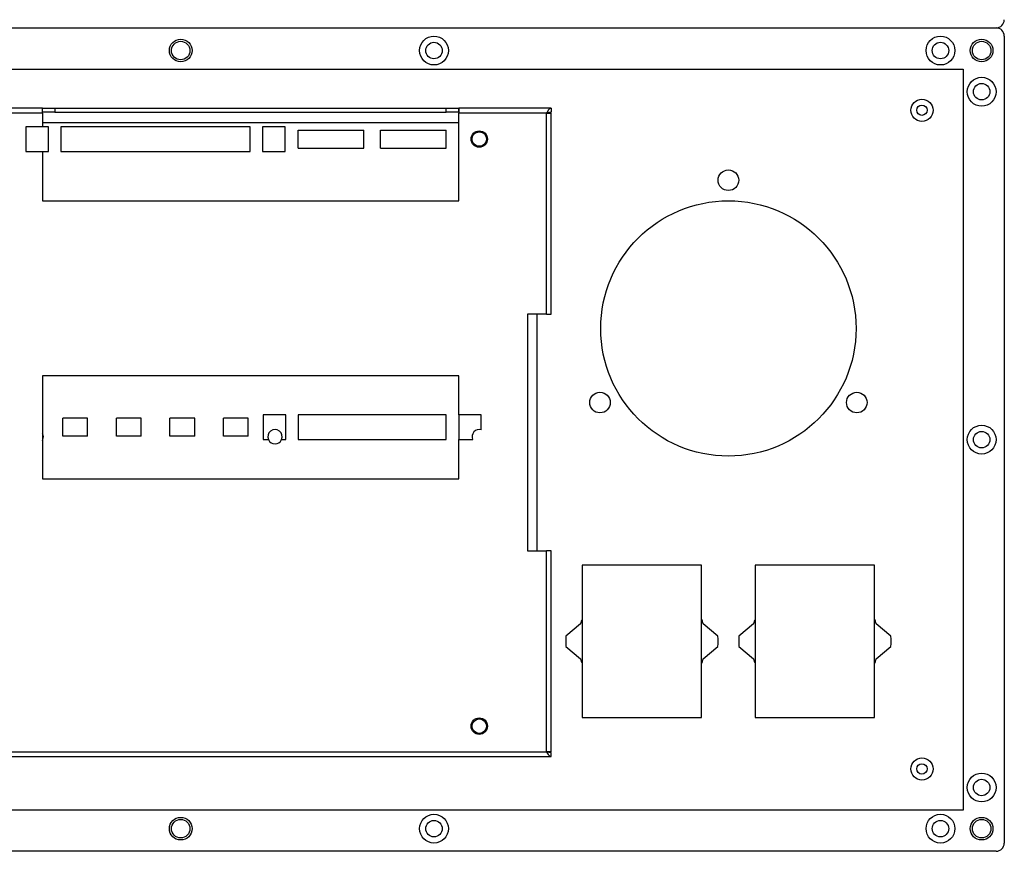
# Model space of a CAD drawing. Header units: millimetres. Extents: x 7099 to 9560, y -2357 to -1635.
# Tile 67 of 85: x 8531 to 8770, y -2149 to -1947. Entities that reach past the tile are written whole.
import ezdxf

# ---------------------------------------------------------------- set-up
doc = ezdxf.new("R2010")
doc.units = ezdxf.units.MM
doc.header["$LTSCALE"] = 3

msp = doc.modelspace()

# ---------------------------------------------------------------- linework, layer by layer
at = {"linetype": 'Continuous', "lineweight": 30}
for p, q in [((8372.44, -1949.22), (8768.44, -1949.22)), ((8770.44, -1951.22), (8770.44, -2147.22)), ((8536.84, -1968.72), (8474.74, -1968.72)), ((8536.84, -1969.92), (8475.94, -1969.92)), ((8536.84, -1969.92), (8536.84, -1968.72)), ((8536.84, -1968.72), (8536.89, -1968.72)), ((8536.84, -1969.72), (8536.89, -1969.72)), ((8536.84, -1969.92), (8536.84, -1973.22)), ((8536.89, -1969.72), (8536.89, -1968.72)), ((8536.89, -1968.72), (8539.89, -1968.72)), ((8539.89, -1969.72), (8536.89, -1969.72)), ((8539.89, -1968.72), (8539.89, -1969.72)), ((8539.89, -1968.72), (8634.89, -1968.72)), ((8539.89, -1969.72), (8634.89, -1969.72)), ((8634.89, -1969.72), (8634.89, -1968.72)), ((8634.89, -1968.72), (8637.89, -1968.72)), ((8637.89, -1969.72), (8634.89, -1969.72)), ((8637.89, -1968.72), (8637.89, -1969.72)), ((8637.89, -1968.72), (8637.94, -1968.72)), ((8637.89, -1969.72), (8637.94, -1969.72)), ((8637.94, -1968.72), (8637.94, -1969.92)), ((8660.44, -1968.72), (8637.94, -1968.72)), ((8637.94, -1991.22), (8637.94, -1969.92)), ((8659.24, -1969.92), (8637.94, -1969.92)), ((8660.44, -1969.72), (8659.24, -1969.92)), ((8659.24, -2018.72), (8659.24, -1969.92)), ((8659.24, -1969.92), (8660.44, -1969.92)), ((8660.44, -1968.72), (8660.44, -1969.72)), ((8660.44, -2018.72), (8660.44, -1969.92)), ((8536.84, -1972.22), (8637.94, -1972.22)), ((8532.84, -1973.22), (8532.84, -1979.22)), ((8538.34, -1973.22), (8532.84, -1973.22)), ((8538.34, -1979.22), (8538.34, -1973.22)), ((8587.34, -1973.22), (8541.34, -1973.22)), ((8541.34, -1973.22), (8541.34, -1979.22)), ((8587.34, -1979.22), (8587.34, -1973.22)), ((8595.84, -1973.22), (8590.34, -1973.22)), ((8590.34, -1973.22), (8590.34, -1979.22)), ((8595.84, -1979.22), (8595.84, -1973.22)), ((8598.94, -1974.02), (8614.94, -1974.02)), ((8598.94, -1978.42), (8598.94, -1974.02)), ((8614.94, -1978.42), (8614.94, -1974.02)), ((8618.94, -1978.42), (8618.94, -1974.02)), ((8618.94, -1974.02), (8634.94, -1974.02)), ((8634.94, -1978.42), (8634.94, -1974.02)), ((8532.84, -1979.22), (8538.34, -1979.22)), ((8536.84, -1979.22), (8536.84, -1991.22)), ((8541.34, -1979.22), (8587.34, -1979.22)), ((8590.34, -1979.22), (8595.84, -1979.22)), ((8598.94, -1978.42), (8614.94, -1978.42)), ((8618.94, -1978.42), (8634.94, -1978.42)), ((8536.84, -1991.22), (8637.94, -1991.22)), ((8659.24, -2018.72), (8654.64, -2018.72)), ((8654.64, -2018.72), (8654.64, -2076.22)), ((8656.94, -2018.72), (8656.94, -2076.22)), ((8659.24, -2018.72), (8660.44, -2018.72)), ((8637.94, -2033.72), (8536.84, -2033.72)), ((8536.84, -2033.72), (8536.84, -2058.72)), ((8637.94, -2043.22), (8637.94, -2033.72)), ((8547.84, -2044.02), (8541.84, -2044.02)), ((8541.84, -2048.42), (8541.84, -2044.02)), ((8547.84, -2048.42), (8547.84, -2044.02)), ((8560.84, -2044.02), (8554.84, -2044.02)), ((8554.84, -2048.42), (8554.84, -2044.02)), ((8560.84, -2048.42), (8560.84, -2044.02)), ((8567.84, -2048.42), (8567.84, -2044.02)), ((8573.84, -2044.02), (8567.84, -2044.02)), ((8573.84, -2048.42), (8573.84, -2044.02)), ((8580.84, -2048.42), (8580.84, -2044.02)), ((8586.84, -2044.02), (8580.84, -2044.02)), ((8586.84, -2048.42), (8586.84, -2044.02)), ((8595.94, -2043.22), (8590.44, -2043.22)), ((8590.44, -2043.22), (8590.44, -2049.22)), ((8595.94, -2049.22), (8595.94, -2043.22)), ((8598.94, -2043.22), (8598.94, -2049.22)), ((8634.94, -2043.22), (8598.94, -2043.22)), ((8634.94, -2049.22), (8634.94, -2043.22)), ((8637.94, -2043.22), (8637.94, -2049.22)), ((8643.44, -2043.22), (8637.94, -2043.22)), ((8643.44, -2046.84), (8643.44, -2043.22)), ((8547.84, -2048.42), (8541.84, -2048.42)), ((8560.84, -2048.42), (8554.84, -2048.42)), ((8573.84, -2048.42), (8567.84, -2048.42)), ((8586.84, -2048.42), (8580.84, -2048.42)), ((8590.44, -2049.22), (8591.74, -2049.22)), ((8594.95, -2049.22), (8595.94, -2049.22)), ((8598.94, -2049.22), (8634.94, -2049.22)), ((8637.94, -2058.72), (8637.94, -2049.22)), ((8637.94, -2049.22), (8641.34, -2049.22)), ((8536.84, -2058.72), (8637.94, -2058.72)), ((8654.64, -2076.22), (8659.24, -2076.22)), ((8659.24, -2125.02), (8659.24, -2076.22)), ((8660.44, -2076.22), (8659.24, -2076.22)), ((8660.44, -2125.02), (8660.44, -2076.22)), ((8667.94, -2079.72), (8667.94, -2116.72)), ((8696.94, -2079.72), (8667.94, -2079.72)), ((8696.94, -2116.72), (8696.94, -2079.72)), ((8709.94, -2079.72), (8709.94, -2116.72)), ((8738.94, -2079.72), (8709.94, -2079.72)), ((8738.94, -2116.72), (8738.94, -2079.72)), ((8667.54, -2093.97), (8663.98, -2096.97)), ((8700.9, -2096.97), (8697.35, -2093.97)), ((8709.54, -2093.97), (8705.98, -2096.97)), ((8742.9, -2096.97), (8739.35, -2093.97)), ((8663.98, -2099.47), (8667.54, -2102.47)), ((8697.35, -2102.47), (8700.9, -2099.47)), ((8705.98, -2099.47), (8709.54, -2102.47)), ((8739.35, -2102.47), (8742.9, -2099.47)), ((8667.94, -2116.72), (8696.94, -2116.72)), ((8709.94, -2116.72), (8738.94, -2116.72)), ((8475.94, -2125.02), (8659.24, -2125.02)), ((8659.24, -2125.02), (8660.44, -2125.22)), ((8660.44, -2125.02), (8659.24, -2125.02)), ((8660.44, -2126.22), (8660.44, -2125.22)), ((8474.74, -2126.22), (8660.44, -2126.22)), ((8768.44, -2149.22), (8372.44, -2149.22))]:
    msp.add_line(p, q, dxfattribs=at)
at = {"color": 3, "linetype": 'Continuous', "lineweight": 30}
for p, q in [((8380.44, -1959.22), (8760.44, -1959.22)), ((8760.44, -1959.22), (8760.44, -2139.22)), ((8760.44, -2139.22), (8380.44, -2139.22))]:
    msp.add_line(p, q, dxfattribs=at)
at = {"linetype": 'Continuous', "lineweight": 30, "flags": 128}
for points in [[(8537.09, -2048.52), (8536.96, -2047.85), (8536.84, -2047.62)], [(8536.84, -2049.42), (8536.96, -2049.19), (8537.09, -2048.52)]]:
    msp.add_lwpolyline(points, dxfattribs=at)
at = {"linetype": 'Continuous', "lineweight": 30}
for centre, radius in [((8570.44, -1954.72), 2.75), ((8570.44, -1954.72), 2.25), ((8631.94, -1954.72), 3.5), ((8631.94, -1954.72), 2), ((8754.94, -1954.72), 3.5), ((8754.94, -1954.72), 2), ((8764.94, -1954.72), 2.75), ((8764.94, -1954.72), 2.25), ((8764.94, -1964.72), 3.5), ((8764.94, -1964.72), 2), ((8750.44, -1969.22), 2.7), ((8750.44, -1969.22), 1.25), ((8642.94, -1976.22), 2), ((8642.94, -1976.22), 1.75), ((8703.44, -1986.22), 2.5), ((8703.44, -2022.22), 31), ((8672.26, -2040.22), 2.5), ((8734.62, -2040.22), 2.5), ((8764.94, -2049.22), 3.5), ((8764.94, -2049.22), 2), ((8642.94, -2118.82), 2), ((8642.94, -2118.82), 1.75), ((8750.44, -2129.22), 2.7), ((8750.44, -2129.22), 1.25), ((8764.94, -2133.72), 3.5), ((8764.94, -2133.72), 2), ((8570.44, -2143.72), 2.75), ((8570.44, -2143.72), 2.25), ((8631.94, -2143.72), 3.5), ((8631.94, -2143.72), 2), ((8754.94, -2143.72), 3.5), ((8754.94, -2143.72), 2), ((8764.94, -2143.72), 2.75), ((8764.94, -2143.72), 2.25)]:
    msp.add_circle(centre, radius, dxfattribs=at)
for centre, radius, start, end in [((8768.44, -1947.22), 2, 270, 360), ((8768.44, -1951.22), 2, 0, 90), ((8593.34, -2048.52), 1.75, 336.4218, 203.5782), ((8642.94, -2048.52), 1.75, 73.3985, 203.5782), ((8593.34, -2048.52), 1.75, 203.5782, 336.4218), ((8682.44, -2098.22), 15.5, 159.3065, 164.086), ((8682.44, -2098.22), 15.5, 15.914, 20.6935), ((8724.44, -2098.22), 15.5, 159.3065, 164.086), ((8724.44, -2098.22), 15.5, 15.914, 20.6935), ((8682.44, -2098.22), 18.5, 176.1257, 183.8743), ((8682.44, -2098.22), 18.5, 356.1257, 3.8743), ((8724.44, -2098.22), 18.5, 176.1257, 183.8743), ((8724.44, -2098.22), 18.5, 356.1257, 3.8743), ((8682.44, -2098.22), 15.5, 195.914, 200.6935), ((8682.44, -2098.22), 15.5, 339.3065, 344.086), ((8724.44, -2098.22), 15.5, 195.914, 200.6935), ((8724.44, -2098.22), 15.5, 339.3065, 344.086), ((8768.44, -2147.22), 2, 270, 0)]:
    msp.add_arc(centre, radius, start, end, dxfattribs=at)
for points, knots in [([(8660.44, -1968.72), (8660.35, -1968.74), (8660.16, -1968.77), (8659.86, -1969.03), (8659.55, -1969.43), (8659.35, -1969.76), (8659.24, -1969.92)], [0, 0, 0, 0, 0.229347, 0.484175, 0.739078, 1, 1, 1, 1]), ([(8659.24, -2125.02), (8659.34, -2125.18), (8659.54, -2125.49), (8659.84, -2125.89), (8660.14, -2126.17), (8660.34, -2126.2), (8660.44, -2126.22)], [0, 0, 0, 0, 0.2499975, 0.4999931, 0.750004, 1, 1, 1, 1])]:
    msp.add_open_spline(points, degree=3, knots=knots, dxfattribs=at)

doc.saveas('drawing.dxf')
